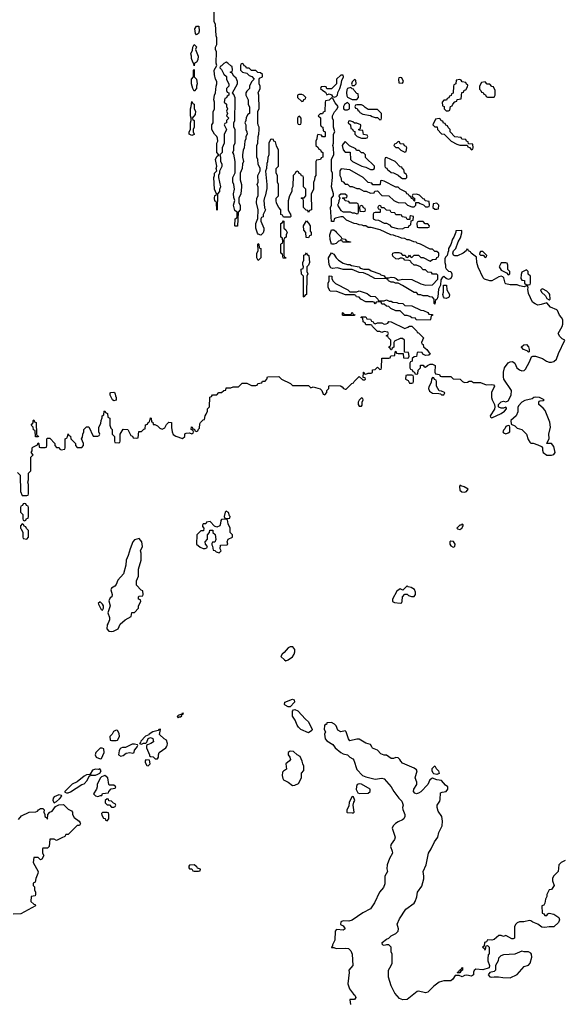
# Model space of a CAD drawing. Header units: inches. Extents: x 2769379 to 2883802, y 684208 to 828654.
# Tile 168 of 256: x 2782948 to 2787710, y 787751 to 796350. Entities that reach past the tile are written whole.
import ezdxf

# ---------------------------------------------------------------- set-up
doc = ezdxf.new("R2010")
doc.units = ezdxf.units.IN
doc.header["$MEASUREMENT"] = 0
doc.layers.add('C7788', color=7, linetype='Continuous')
doc.layers.add('C7789', color=7, linetype='Continuous')

msp = doc.modelspace()

# ---------------------------------------------------------------- linework, layer by layer
at = {"layer": 'C7788', "color": 2}
for points, elevation in [([(2783650, 789988), (2783612, 789950), (2783606, 789930), (2783614, 789910), (2783650, 789894), (2783662, 789898), (2783686, 789950), (2783682, 789982), (2783667.3, 789987.3)], 6), ([(2785310, 789962), (2785292, 789950), (2785292, 789930), (2785304.7, 789910), (2785311.1, 789888.9), (2785303.6, 789876.4), (2785272, 789850), (2785276, 789804), (2785250, 789788), (2785242, 789778), (2785238, 789750), (2785243.6, 789723.6), (2785251.6, 789711.6), (2785290, 789692), (2785330, 789662), (2785350, 789664.7), (2785380.4, 789679.6), (2785408, 789730), (2785408, 789770), (2785427.3, 789792.7), (2785428, 789830), (2785418, 789850), (2785414.6, 789874.6), (2785395.3, 789915.3), (2785368.9, 789928.9), (2785339, 789959)], 6), ([(2784050, 789886), (2784043.6, 789876.4), (2784043.6, 789863.6), (2784058, 789838), (2784070, 789834), (2784086, 789850), (2784082, 789882)], 6), ([(2786590, 789758), (2786564, 789764), (2786558, 789770), (2786548, 789790), (2786548, 789810), (2786570, 789834), (2786582, 789810), (2786602, 789790), (2786610, 789766)], 2), ([(2783558, 789758), (2783530, 789754), (2783510, 789744), (2783450, 789693.2), (2783405.5, 789674.5), (2783341, 789610), (2783342.8, 789602.8), (2783356.9, 789596.9), (2783370, 789597.3), (2783390, 789606.8), (2783489.2, 789670.8), (2783510, 789676), (2783535.5, 789704.5), (2783555.3, 789744.7), (2783566, 789750)], 6), ([(2783647.3, 789807.3), (2783636.9, 789803.1), (2783610, 789805.2), (2783584, 789796), (2783562, 789762), (2783572, 789752), (2783591.1, 789751.1), (2783610, 789751), (2783630, 789761), (2783648, 789770), (2783658, 789790)], 6), ([(2783690, 789748), (2783661, 789739), (2783652, 789730), (2783625.4, 789674.6), (2783624.7, 789650), (2783618, 789630), (2783592, 789590), (2783610, 789572), (2783630, 789564.7), (2783654, 789574), (2783666, 789574), (2783670, 789592), (2783722, 789598), (2783726, 789610), (2783747.3, 789632.7), (2783782, 789638), (2783786, 789650), (2783770, 789666), (2783730, 789666), (2783726, 789670), (2783718, 789730)], 6), ([(2785910, 789677.2), (2785892, 789670), (2785886.4, 789653.6), (2785886, 789626), (2785898, 789598), (2785912.7, 789592.7), (2785990, 789594), (2786006, 789610), (2786006, 789630), (2785930, 789675.1)], 6), ([(2783290, 789581.2), (2783250, 789564), (2783240.7, 789550), (2783236, 789530), (2783250, 789511.3), (2783270, 789521), (2783295.5, 789544.5), (2783315.3, 789570), (2783314, 789574)], 6), ([(2783710, 789546), (2783694, 789530), (2783694, 789510), (2783710, 789494), (2783732.7, 789492.7), (2783750, 789474), (2783770, 789474), (2783782, 789478), (2783786, 789490), (2783782, 789502), (2783767.3, 789507.3), (2783750, 789526), (2783727.3, 789527.3), (2783722, 789542)], 6), ([(2785850, 789566), (2785823.6, 789516.4), (2785819.6, 789480.4), (2785802, 789450), (2785802, 789430), (2785806.4, 789426.4), (2785850, 789422), (2785858, 789422), (2785866, 789430), (2785858, 789490), (2785864, 789516), (2785874, 789530), (2785862, 789562)], 6), ([(2783710, 789426), (2783670, 789426), (2783662, 789418), (2783663.6, 789403.6), (2783678, 789378), (2783692.7, 789372.7), (2783698, 789358), (2783710, 789354), (2783726, 789370), (2783726, 789410), (2783722, 789422)], 6), ([(2784470, 788968), (2784430, 788966), (2784423.6, 788956.4), (2784423.6, 788943.6), (2784430, 788934), (2784450, 788934), (2784458, 788918), (2784470, 788914), (2784510, 788914), (2784522, 788918), (2784526, 788930), (2784500.2, 788940.2), (2784492.9, 788952.9)], 6), ([(2787330, 788214), (2787270, 788188.7), (2787170, 788182), (2787146.4, 788173.6), (2787126, 788154), (2787124.7, 788130), (2787102, 788090), (2787102, 788050), (2787090, 788038), (2787050, 788028), (2787038, 788010), (2787050, 787992), (2787067.1, 787987.1), (2787090, 787992), (2787128.4, 787991.6), (2787164.5, 787984.5), (2787230, 787982.8), (2787289.3, 788010.7), (2787350, 788082), (2787390, 788092), (2787402, 788110), (2787418, 788162), (2787415.3, 788190), (2787410, 788198), (2787390, 788208.7), (2787350, 788208.7)], 2), ([(2786770, 788026), (2786766, 788030), (2786782, 788038), (2786786, 788050), (2786802, 788058), (2786806, 788070), (2786812, 788072), (2786814, 788050), (2786798, 788042), (2786790, 788026)], 2)]:
    msp.add_lwpolyline(points, close=True, dxfattribs=dict(at, elevation=elevation))
for points, elevation in [([(2783882.6, 790000), (2783870, 789994), (2783844.7, 789995.3), (2783831.1, 789988.9), (2783821, 789979), (2783815.3, 789964.7), (2783811.3, 789931.3), (2783830, 789918), (2783850, 789924.7), (2783876.5, 789943.5), (2783910, 789951.3), (2783935.3, 789944.7), (2783948.4, 789951.6), (2783949.3, 789970.7), (2783968, 789990), (2783973, 790000)], 6), ([(2784054, 790000), (2784054, 789990), (2784082, 789930), (2784082, 789922), (2784090, 789914), (2784112, 789912), (2784130, 789894), (2784150, 789894), (2784158, 789910), (2784158, 789930), (2784166, 789950), (2784222, 789990), (2784228, 790000)], 6), ([(2785695.3, 790000), (2785702, 789990), (2785750, 789949.2), (2785770, 789939), (2785810, 789928.7), (2785828.7, 789910), (2785855.5, 789895.5), (2785864.5, 789884.5), (2785890, 789800.9), (2785940.9, 789750), (2785970, 789737.6), (2786050, 789718.7), (2786110, 789727), (2786130, 789721.2), (2786189.4, 789650), (2786212.7, 789610), (2786258, 789550), (2786284.5, 789524.5), (2786294.5, 789490), (2786289.5, 789470), (2786292.1, 789452.1), (2786309, 789410), (2786309, 789390), (2786302, 789370), (2786290, 789361), (2786250, 789346), (2786229.4, 789330.6), (2786208.7, 789310), (2786199, 789290), (2786225.2, 789210), (2786219, 789190), (2786189.2, 789150), (2786185.2, 789130), (2786199.3, 789090), (2786201.2, 789070), (2786174.8, 789025.2), (2786155.1, 788970), (2786153.2, 788933.2), (2786158, 788910), (2786134, 788870), (2786136, 788804), (2786124, 788770), (2786089.6, 788730.4), (2786043.3, 788636.7), (2786010, 788584), (2785944, 788550), (2785850, 788486), (2785822, 788478), (2785770, 788481), (2785750, 788471.3), (2785748.7, 788448.7), (2785770, 788438), (2785788, 788410), (2785770, 788398), (2785716.4, 788403.6), (2785710, 788402), (2785702, 788390), (2785698, 788310), (2785678, 788270), (2785678, 788262), (2785668.4, 788251.6), (2785670, 788246), (2785690, 788246), (2785710, 788238), (2785790, 788242), (2785817.2, 788237.2), (2785838, 788218), (2785848.7, 788190), (2785855.3, 788090), (2785822, 788050), (2785824, 788030), (2785813.2, 787930), (2785826, 787886), (2785860.2, 787840.2), (2785874, 787830), (2785882, 787810), (2785870, 787792), (2785830, 787794), (2785828, 787790), (2785835.3, 787750)], 2), ([(2787710, 789006), (2787675.3, 788990), (2787654, 788970), (2787648, 788910), (2787606, 788870), (2787598, 788850), (2787598, 788830), (2787614, 788790), (2787590, 788754), (2787568, 788750), (2787548.9, 788711.1), (2787548.4, 788691.6), (2787538, 788670), (2787530, 788634), (2787522, 788618), (2787506, 788610), (2787507.3, 788547.3), (2787522, 788542), (2787530, 788526), (2787550, 788526), (2787558, 788542), (2787570, 788546), (2787610, 788539), (2787654, 788510), (2787659, 788490), (2787650, 788464.7), (2787610, 788426.8), (2787570, 788426.8), (2787530, 788420.7), (2787505.8, 788425.8), (2787470.5, 788450.5), (2787428.1, 788468.1), (2787410, 788481), (2787396.4, 788483.6), (2787349, 788471), (2787309.1, 788470.9), (2787290, 788462), (2787278, 788450), (2787268, 788430), (2787266, 788330), (2787256.4, 788323.6), (2787243.6, 788323.6), (2787190, 788352), (2787170, 788342), (2787150, 788352), (2787130, 788352), (2787090, 788318), (2787070, 788311.3), (2787030, 788314), (2787022, 788298), (2787006, 788290), (2787002, 788258), (2786988, 788250), (2787002, 788242), (2787007.3, 788227.3), (2787014, 788230), (2787018, 788262), (2787030, 788266), (2787046, 788250), (2787046, 788190), (2787038, 788182), (2787034, 788150), (2787034, 788130), (2787048, 788090), (2787046, 788070), (2786990, 788051.3), (2786930, 788058), (2786914.6, 788045.4), (2786908.9, 788031.1), (2786908, 788010), (2786890, 787998), (2786850, 788004.7), (2786830, 788002), (2786810, 787992), (2786783.6, 788003.6), (2786750, 788002), (2786728.7, 787970), (2786710, 787956), (2786650, 787956.3), (2786610, 787945.5), (2786561.2, 787910), (2786510, 787858), (2786490, 787851.3), (2786430, 787866), (2786418, 787862), (2786330, 787792), (2786291.6, 787791.6), (2786262, 787802), (2786222, 787850), (2786190, 787914), (2786167.5, 787987.5), (2786167.3, 788050), (2786190.9, 788089.1), (2786198, 788110), (2786198, 788190), (2786191.3, 788210), (2786191.3, 788250), (2786170, 788272), (2786150, 788272), (2786130, 788264.7), (2786114, 788270), (2786112, 788290), (2786150, 788319), (2786170, 788328.7), (2786190.7, 788349.3), (2786230.5, 788369.5), (2786250.4, 788389.6), (2786253, 788410), (2786243.8, 788450), (2786261.8, 788498.2), (2786318.3, 788581.7), (2786390, 788633.2), (2786400.5, 788650), (2786414, 788690), (2786418.8, 788730), (2786456.8, 788783.2), (2786474.4, 788845.6), (2786476.3, 788870), (2786470.5, 788910), (2786494.8, 788970), (2786514.8, 789070), (2786540.7, 789110), (2786568.5, 789171.5), (2786597.3, 789210), (2786607.5, 789252.5), (2786636.3, 789310), (2786638.8, 789350), (2786631, 789390), (2786599.1, 789439.1), (2786590.8, 789470), (2786591, 789490), (2786614.4, 789525.6), (2786619.1, 789540.9), (2786622, 789598), (2786635.3, 789604.7), (2786671, 789610), (2786686, 789630), (2786686, 789650), (2786665.5, 789665.5), (2786630, 789706), (2786590, 789711), (2786550, 789726), (2786527.2, 789712.8), (2786509, 789670), (2786450, 789606.8), (2786430, 789594), (2786410, 789590.7), (2786396.3, 789596.3), (2786384, 789610), (2786388, 789630), (2786413.4, 789670), (2786413, 789690), (2786400.7, 789730), (2786416, 789790), (2786410, 789798), (2786390, 789812), (2786290, 789856), (2786273.4, 789873.4), (2786266, 789890), (2786250, 789902.8), (2786230, 789907.3), (2786210, 789897.3), (2786190, 789898.8), (2786150, 789927.3), (2786130, 789928), (2786098.7, 789938.7), (2786070.5, 789970.5), (2786028.6, 789988.6), (2786022.1, 790000)], 2), ([(2782936.1, 789363.9), (2782964, 789396), (2783030, 789429.2), (2783087.5, 789432.5), (2783102, 789438), (2783111.3, 789450), (2783130, 789461.2), (2783150, 789462), (2783162, 789450), (2783158, 789430), (2783166, 789410), (2783166, 789390), (2783182, 789382), (2783190, 789368.7), (2783194, 789410), (2783211.6, 789428.4), (2783230, 789438), (2783261, 789479), (2783290, 789494), (2783330, 789495.3), (2783370, 789455.3), (2783400.4, 789440.4), (2783408, 789430), (2783408.4, 789408.4), (2783422, 789382), (2783466, 789350), (2783476.4, 789336.4), (2783478, 789330), (2783470, 789314), (2783450, 789314), (2783370, 789234), (2783350, 789234), (2783342, 789218), (2783316.4, 789203.6), (2783270, 789182), (2783250, 789194), (2783210, 789194), (2783206, 789130), (2783190, 789114), (2783150, 789114), (2783146, 789110), (2783146, 789070), (2783158, 789050), (2783142, 789018), (2783130, 789014), (2783110, 789034), (2783070, 789034), (2783066, 788990), (2783108, 788910), (2783107.3, 788892.7), (2783088, 788850), (2783082, 788818), (2783066, 788810), (2783066, 788790), (2783078, 788778), (2783078, 788750), (2783086, 788730), (2783086, 788710), (2783082, 788698), (2783047.3, 788692.7), (2783046, 788650), (2783070, 788626), (2783082, 788622), (2783086, 788610), (2782958.6, 788541.4), (2782890, 788538)], 6)]:
    msp.add_lwpolyline(points, dxfattribs=dict(at, elevation=elevation))
at = {"layer": 'C7789', "color": 2}
for points, elevation in [([(2782930, 792394), (2782951.6, 792371.6), (2782954, 792230), (2782970, 792194), (2783010, 792194), (2783022, 792198), (2783026, 792210), (2783026, 792290), (2783018, 792310), (2783026, 792330), (2783026, 792390), (2783046, 792410), (2783046, 792530), (2783066, 792550), (2783048, 792570), (2783056.4, 792583.6), (2783058, 792610), (2783063.1, 792616.9), (2783102, 792638), (2783110, 792654), (2783114, 792650), (2783118, 792618), (2783130, 792614), (2783170, 792614), (2783182, 792618), (2783186, 792630), (2783186, 792690), (2783190, 792694), (2783210, 792694), (2783254, 792650), (2783254, 792630), (2783270, 792614), (2783292.7, 792612.7), (2783298, 792598), (2783310, 792594), (2783342, 792598), (2783346, 792610), (2783346, 792690), (2783362, 792698), (2783370, 792734), (2783378, 792718), (2783392.7, 792712.7), (2783394, 792690), (2783434, 792650), (2783434, 792630), (2783450, 792614), (2783490, 792614), (2783506, 792630), (2783506, 792650), (2783488, 792690), (2783496.4, 792703.6), (2783498, 792730), (2783508, 792750), (2783508, 792770), (2783530, 792794), (2783552.7, 792792.7), (2783590, 792714), (2783630, 792714), (2783642, 792718), (2783646, 792730), (2783638, 792750), (2783638, 792790), (2783656.4, 792823.6), (2783658, 792850), (2783667.3, 792872.7), (2783668.4, 792891.6), (2783682, 792898), (2783686, 792930), (2783690, 792934), (2783698, 792918), (2783714, 792910), (2783718, 792878), (2783734, 792870), (2783734, 792810), (2783742, 792782), (2783754, 792770), (2783754, 792730), (2783774, 792710), (2783774, 792670), (2783778, 792658), (2783810, 792654), (2783822, 792658), (2783826, 792670), (2783826, 792730), (2783850, 792774), (2783891.1, 792771.1), (2783918, 792718), (2783932.7, 792712.7), (2783938, 792698), (2783970, 792694), (2783982, 792698), (2783987.3, 792752.7), (2784010, 792754), (2784030, 792774), (2784042, 792778), (2784047.3, 792812.7), (2784062, 792818), (2784068, 792832), (2784082, 792838), (2784090, 792874), (2784094, 792870), (2784098, 792838), (2784110, 792834), (2784114, 792814), (2784126, 792814), (2784150, 792802), (2784170, 792782), (2784190, 792774), (2784214.6, 792785.4), (2784230, 792814), (2784250, 792834), (2784272.7, 792832.7), (2784272, 792788), (2784278, 792750), (2784286.8, 792726.8), (2784310, 792711.3), (2784370, 792692), (2784388, 792710), (2784388, 792732), (2784400.4, 792739.6), (2784430, 792742), (2784450, 792734), (2784462, 792738), (2784466, 792750), (2784462, 792762), (2784446, 792770), (2784447.3, 792792.7), (2784454, 792790), (2784458, 792778), (2784472.7, 792772.7), (2784478, 792758), (2784490, 792754), (2784502, 792758), (2784507.3, 792772.7), (2784518, 792782), (2784520.4, 792819.6), (2784527.3, 792832.7), (2784550, 792854), (2784562, 792858), (2784566, 792890), (2784576.4, 792903.6), (2784586, 792930), (2784586, 792950), (2784606, 792970), (2784607.3, 793052.7), (2784622, 793058), (2784630, 793074), (2784670, 793074), (2784687.3, 793092.7), (2784710, 793094), (2784728.4, 793111.6), (2784746, 793114), (2784750, 793134), (2784790, 793134), (2784810, 793142), (2784856.4, 793143.6), (2784890, 793174), (2784930, 793174), (2784970, 793154), (2785010, 793154), (2785022, 793158), (2785027.3, 793172.7), (2785062, 793178), (2785068.4, 793191.6), (2785090, 793194), (2785106, 793210), (2785110, 793232), (2785210, 793234), (2785234, 793210), (2785311.6, 793171.6), (2785330, 793154), (2785470, 793154), (2785490, 793134), (2785510, 793142), (2785570, 793124.7), (2785584.7, 793110), (2785598, 793078), (2785610, 793074), (2785627.3, 793092.7), (2785628.4, 793111.6), (2785646, 793130), (2785646, 793150), (2785650, 793154), (2785747.3, 793152.7), (2785763.6, 793143.6), (2785774, 793130), (2785790, 793122), (2785796.4, 793123.6), (2785847.3, 793172.7), (2785862, 793178), (2785866, 793190), (2785910, 793234), (2785943.6, 793203.6), (2785956.4, 793203.6), (2785966, 793210), (2785962, 793222), (2785946, 793226), (2785947.3, 793272.7), (2785952.7, 793272.7), (2785958, 793258), (2785970, 793254), (2785990, 793262), (2786016.4, 793263.6), (2786026, 793270), (2786027.3, 793292.7), (2786050, 793294), (2786070, 793314), (2786090, 793294), (2786102, 793298), (2786106, 793310), (2786107.3, 793392.7), (2786170, 793394), (2786182, 793398), (2786187.3, 793412.7), (2786222, 793418), (2786226, 793450), (2786230, 793454), (2786238, 793438), (2786250, 793434), (2786294, 793434), (2786298, 793398), (2786330, 793394), (2786342, 793398), (2786346, 793410), (2786342, 793442), (2786306, 793446), (2786306, 793550), (2786290, 793566), (2786270, 793566), (2786218, 793542), (2786214, 793530), (2786214, 793490), (2786198, 793482), (2786192.7, 793467.3), (2786187.3, 793467.3), (2786182, 793482), (2786168, 793490), (2786182, 793498), (2786186, 793510), (2786186, 793550), (2786166, 793570), (2786162, 793582), (2786146, 793590), (2786162, 793598), (2786166, 793610), (2786162, 793622), (2786130, 793626), (2786110, 793618), (2786090, 793626), (2786070, 793626), (2786026, 793670), (2786022, 793682), (2786010, 793686), (2785970, 793686), (2785962, 793702), (2785946, 793710), (2785942, 793742), (2785926, 793750), (2785930, 793754), (2785970, 793754), (2785978, 793738), (2786010, 793734), (2786018, 793718), (2786034, 793710), (2786038, 793698), (2786050, 793694), (2786070, 793702), (2786110, 793702), (2786130, 793692), (2786147.3, 793692.7), (2786162, 793698), (2786170, 793714), (2786191.6, 793711.6), (2786310, 793654), (2786336.4, 793663.6), (2786350, 793674), (2786370, 793674), (2786414, 793630), (2786418, 793618), (2786430, 793614), (2786470, 793574), (2786472, 793570), (2786454, 793530), (2786458, 793518), (2786470, 793514), (2786472, 793492), (2786502, 793470), (2786531.1, 793428.9), (2786519.6, 793420.4), (2786490, 793418), (2786467.3, 793427.3), (2786462, 793442), (2786430, 793446), (2786418, 793442), (2786412.7, 793407.3), (2786390, 793406), (2786374, 793390), (2786372.7, 793367.3), (2786358, 793362), (2786354, 793350), (2786354, 793310), (2786358, 793298), (2786372.7, 793292.7), (2786378, 793278), (2786392.7, 793272.7), (2786398, 793258), (2786410, 793254), (2786422, 793258), (2786426, 793290), (2786446, 793310), (2786447.3, 793332.7), (2786470, 793334), (2786478, 793318), (2786490, 793314), (2786506, 793330), (2786530, 793342), (2786550, 793342), (2786574, 793330), (2786572.7, 793272.7), (2786578, 793258), (2786611.6, 793251.6), (2786618, 793238), (2786630, 793234), (2786710, 793234), (2786730, 793214), (2786791.6, 793211.6), (2786814, 793190), (2786830, 793182), (2786856.4, 793183.6), (2786870, 793192), (2786892, 793192), (2786910, 793182), (2786970, 793182), (2787019.6, 793159.6), (2787070, 793164.7), (2787082, 793162), (2787091.3, 793150), (2787067.3, 793092.7), (2787066.8, 793050), (2787070.8, 793030), (2787092, 792990), (2787094, 792970), (2787091.6, 792948.4), (2787054, 792890), (2787058, 792878), (2787070, 792874), (2787150, 792912), (2787178, 792930), (2787198, 792950), (2787198, 792958), (2787190, 792966), (2787170, 792958), (2787150, 792958), (2787130, 792966), (2787126, 792970), (2787128, 792990), (2787150, 793011), (2787170, 793018), (2787190, 793012), (2787210, 793022), (2787237.2, 793070), (2787241.2, 793110), (2787173.2, 793210), (2787169.2, 793230), (2787169.3, 793270.7), (2787179, 793310), (2787210, 793352), (2787230, 793362), (2787250, 793364.7), (2787270, 793351.3), (2787288, 793308), (2787310, 793290.7), (2787330, 793282.8), (2787350, 793286), (2787361.5, 793298.5), (2787397.5, 793362.5), (2787415.3, 793404.7), (2787428, 793412), (2787450, 793411.3), (2787510, 793391.3), (2787546.4, 793366.4), (2787570, 793358), (2787590, 793358), (2787610, 793364.7), (2787633.6, 793386.4), (2787650, 793434), (2787706, 793550), (2787683.1, 793563.1), (2787663.1, 793583.1), (2787648, 793610), (2787684, 793670), (2787688.7, 793690), (2787688.4, 793728.4), (2787678, 793750), (2787658, 793770), (2787642, 793810), (2787636.5, 793816.5), (2787580.2, 793840.2), (2787550, 793878), (2787498.4, 793861.6), (2787470, 793858), (2787447, 793867), (2787423.7, 793883.7), (2787390, 793958), (2787383.1, 793996.9), (2787387.3, 794007.3), (2787382, 794022), (2787370, 794026), (2787350, 794018), (2787310, 794024), (2787290, 794035.3), (2787230, 794035.1), (2787190, 794044), (2787184, 794050), (2787174, 794094), (2787164, 794104), (2787150, 794109), (2787130, 794105.2), (2787070, 794069.2), (2787050, 794069), (2787004.7, 794084.7), (2786994, 794094), (2786949.2, 794189.2), (2786939.3, 794230), (2786935.3, 794275.3), (2786889.2, 794310), (2786882, 794322), (2786866, 794330), (2786862, 794342), (2786850, 794346), (2786844.7, 794330), (2786818, 794310), (2786770, 794286.6), (2786746, 794286), (2786734, 794294), (2786728, 794310), (2786734, 794330), (2786754, 794350), (2786775.3, 794410), (2786796.5, 794443.5), (2786808.4, 794488.4), (2786807.3, 794507.3), (2786754, 794506), (2786754, 794494), (2786738, 794450), (2786726, 794434), (2786710, 794386), (2786692, 794350), (2786692, 794330), (2786683.6, 794316.4), (2786678, 794290), (2786664.7, 794275.3), (2786659.6, 794260.4), (2786658, 794230), (2786664.7, 794210), (2786665.4, 794185.4), (2786670, 794174), (2786690, 794154), (2786711.3, 794151.3), (2786721, 794130), (2786718.8, 794110), (2786710, 794089), (2786690, 794082), (2786668.9, 794088.9), (2786650, 794108), (2786639.6, 794100.4), (2786623.6, 794076.4), (2786622, 794030), (2786604.7, 793995.3), (2786598, 793930), (2786590, 793906), (2786578, 793902), (2786570, 793866), (2786566, 793870), (2786566, 793910), (2786550, 793926), (2786528.4, 793928.4), (2786510, 793938), (2786470, 793938), (2786450, 793946), (2786430, 793946), (2786410, 793966), (2786390, 793966), (2786290, 794028), (2786250, 794048), (2786228.9, 794048.9), (2786210, 794058), (2786190, 794058), (2786166, 794070), (2786162, 794082), (2786150, 794086), (2786048.9, 794088.9), (2785990, 794122), (2785950, 794138), (2785910, 794142), (2785850, 794168), (2785770, 794168), (2785723.1, 794183.1), (2785678, 794178), (2785663.1, 794183.1), (2785649.1, 794209.1), (2785644, 794270), (2785670, 794314), (2785690, 794302), (2785711, 794270), (2785730, 794251), (2785770, 794224.7), (2785810, 794211.3), (2785830, 794211.3), (2785843.6, 794203.6), (2785910.8, 794190.8), (2785921, 794181), (2785951.6, 794171.6), (2785994, 794170), (2786016.9, 794156.9), (2786090, 794131.3), (2786101, 794121), (2786130, 794112), (2786138, 794098), (2786150, 794094), (2786170, 794094), (2786190, 794102), (2786216.9, 794096.9), (2786234, 794090), (2786250, 794074), (2786290, 794084.7), (2786370, 794082), (2786450, 794042), (2786490, 794032), (2786550, 794034), (2786596.4, 794083.6), (2786598, 794118), (2786590, 794126), (2786550, 794126), (2786542, 794142), (2786510, 794146), (2786490, 794166), (2786470, 794166), (2786446, 794190), (2786410, 794206), (2786390, 794206), (2786366, 794230), (2786362, 794242), (2786347.3, 794247.3), (2786308.9, 794248.9), (2786302, 794262), (2786287.3, 794267.3), (2786270, 794268), (2786250, 794258), (2786230, 794262), (2786204.7, 794284.7), (2786202, 794298), (2786206, 794310), (2786223.1, 794316.9), (2786256.9, 794316.9), (2786274, 794310), (2786290, 794294), (2786312.7, 794292.7), (2786318, 794278), (2786330, 794274), (2786342, 794278), (2786350, 794294), (2786358, 794278), (2786370, 794274), (2786390, 794294), (2786430, 794294), (2786450, 794274), (2786470, 794274), (2786530, 794242), (2786550, 794254), (2786582, 794258), (2786587.3, 794272.7), (2786602, 794278), (2786606, 794290), (2786606, 794310), (2786590, 794326), (2786570, 794326), (2786550, 794346), (2786530, 794346), (2786446, 794390), (2786418, 794398), (2786407.3, 794407.3), (2786388.4, 794408.4), (2786347.3, 794427.3), (2786328.4, 794428.4), (2786310, 794438), (2786280.4, 794440.4), (2786254.6, 794454.6), (2786230, 794458), (2786210, 794468), (2786186, 794470), (2786094.6, 794514.6), (2786014.6, 794534.6), (2785990, 794535.3), (2785970, 794548), (2785950, 794548), (2785936.4, 794556.4), (2785910, 794558), (2785890, 794568), (2785868.4, 794568.4), (2785800.2, 794600.2), (2785770, 794628), (2785750, 794628.7), (2785704.7, 794615.3), (2785694, 794610), (2785690, 794586), (2785670, 794586), (2785662, 794710), (2785668, 794730), (2785668, 794790), (2785687.3, 794812.7), (2785688, 794830), (2785668, 794890), (2785679, 794970), (2785678, 795010), (2785668, 795030), (2785668, 795130), (2785688.4, 795171.6), (2785688, 795230), (2785682, 795250), (2785688, 795270), (2785686, 795350), (2785698, 795370), (2785688, 795410), (2785686, 795470), (2785678, 795490), (2785678, 795510), (2785694.6, 795545.4), (2785718, 795570), (2785728, 795590), (2785702.7, 795622.7), (2785682, 795662), (2785670, 795666), (2785650, 795648), (2785618, 795642), (2785614, 795630), (2785611.6, 795548.4), (2785598, 795542), (2785590, 795526), (2785570, 795526), (2785554, 795510), (2785572, 795492), (2785574, 795430), (2785578, 795418), (2785594, 795410), (2785598, 795378), (2785614, 795370), (2785614, 795330), (2785610, 795326), (2785590, 795326), (2785582, 795342), (2785550, 795346), (2785543.6, 795336.4), (2785542, 795310), (2785534, 795290), (2785534, 795250), (2785552.7, 795232.7), (2785558, 795218), (2785572.7, 795212.7), (2785578, 795198), (2785594, 795190), (2785594, 795150), (2785578, 795142), (2785572.7, 795127.3), (2785538, 795122), (2785534, 795110), (2785534, 794990), (2785523.6, 794976.4), (2785522, 794950), (2785512.7, 794927.3), (2785511.6, 794868.4), (2785492.7, 794827.3), (2785494, 794690), (2785478, 794682), (2785470, 794666), (2785462, 794682), (2785447.3, 794687.3), (2785426, 794710), (2785426, 794770), (2785422, 794782), (2785406, 794790), (2785410, 794794), (2785430, 794794), (2785446, 794810), (2785446, 794870), (2785426, 794890), (2785426, 794970), (2785422, 794982), (2785407.3, 794987.3), (2785402, 795002), (2785387.3, 795007.3), (2785382, 795022), (2785370, 795026), (2785358, 795022), (2785352.7, 795007.3), (2785334, 794990), (2785332.7, 794892.7), (2785323.6, 794876.4), (2785322, 794850), (2785302, 794810), (2785291.6, 794768.4), (2785292, 794690), (2785302, 794662), (2785312, 794650), (2785314, 794630), (2785310, 794626), (2785250, 794626), (2785242, 794642), (2785228.4, 794648.4), (2785226, 794690), (2785208.4, 794708.4), (2785188.4, 794748.4), (2785186, 794770), (2785186, 794790), (2785206, 794810), (2785207.3, 794832.7), (2785208, 794910), (2785198, 794930), (2785198, 794990), (2785186, 795010), (2785186, 795050), (2785206, 795070), (2785206, 795210), (2785188.4, 795248.4), (2785182, 795282), (2785167.3, 795287.3), (2785162, 795302), (2785150, 795306), (2785138, 795302), (2785122, 795270), (2785122, 795170), (2785112.7, 795147.3), (2785112, 795108), (2785105.4, 795094.6), (2785102, 795050), (2785092.7, 795027.3), (2785106, 794910), (2785105.4, 794874.6), (2785091.6, 794808.4), (2785083.6, 794796.4), (2785078, 794770), (2785085.4, 794705.4), (2785092, 794690), (2785072.7, 794647.3), (2785071.6, 794628.4), (2785058, 794622), (2785054, 794610), (2785054, 794590), (2785078, 794530), (2785078, 794510), (2785071.6, 794488.4), (2785052.7, 794467.3), (2785030, 794478), (2785024, 794484), (2785008, 794530), (2785008, 794570), (2785027.3, 794612.7), (2785028, 794690), (2785015.3, 794750), (2785018, 794790), (2785028.4, 794811.6), (2785028.4, 794888.4), (2785022, 794910), (2785028, 794930), (2785026, 794990), (2785046, 795030), (2785046, 795050), (2785028.4, 795088.4), (2785027.3, 795127.3), (2785018, 795150), (2785018, 795250), (2785026, 795270), (2785028, 795330), (2785035.3, 795350), (2785038, 795390), (2785038, 795410), (2785028.4, 795428.4), (2785026, 795450), (2785026, 795550), (2785038, 795570), (2785035.3, 795690), (2785028, 795710), (2785048, 795750), (2785048, 795770), (2785038, 795790), (2785038, 795830), (2785042, 795838), (2785066, 795850), (2785066, 795870), (2785050, 795886), (2785027.3, 795887.3), (2785010, 795906), (2784970, 795906), (2784950, 795926), (2784927.3, 795927.3), (2784922, 795942), (2784907.3, 795947.3), (2784902, 795962), (2784890, 795966), (2784878, 795962), (2784874, 795950), (2784874, 795910), (2784894, 795890), (2784930, 795882), (2784950, 795862), (2784972.7, 795852.7), (2784994, 795830), (2784970, 795806), (2784954, 795770), (2784954, 795750), (2784930, 795726), (2784922, 795710), (2784922, 795690), (2784942, 795650), (2784942, 795610), (2784952.7, 795587.3), (2784954, 795530), (2784938, 795522), (2784923.6, 795496.4), (2784922, 795470), (2784914, 795450), (2784922, 795430), (2784922, 795390), (2784931.6, 795371.6), (2784932, 795350), (2784922, 795330), (2784922, 795310), (2784912.7, 795287.3), (2784906, 795230), (2784898, 795210), (2784892, 795170), (2784892, 795150), (2784902, 795110), (2784892, 795090), (2784891.1, 795048.9), (2784872, 795010), (2784872, 794950), (2784884.7, 794910), (2784884.7, 794890), (2784878, 794830), (2784862, 794790), (2784862, 794750), (2784871.3, 794730), (2784871.3, 794690), (2784854, 794670), (2784850, 794546), (2784830, 794546), (2784826, 794550), (2784828, 794610), (2784842, 794618), (2784846, 794630), (2784846, 794670), (2784824.7, 794684.7), (2784815.3, 794730), (2784826, 794770), (2784816.4, 794796.4), (2784815.3, 794830), (2784822, 794870), (2784818, 794910), (2784808, 794930), (2784808, 794970), (2784827.3, 795012.7), (2784828, 795110), (2784816.4, 795176.4), (2784808, 795190), (2784818, 795210), (2784818, 795250), (2784828, 795270), (2784828, 795390), (2784818, 795410), (2784818, 795450), (2784826, 795470), (2784828, 795650), (2784827.3, 795667.3), (2784816.4, 795696.4), (2784806, 795710), (2784848, 795790), (2784848, 795810), (2784838, 795838), (2784816.4, 795856.4), (2784802, 795882), (2784786, 795890), (2784802, 795898), (2784806, 795910), (2784802, 795942), (2784790, 795946), (2784766, 795970), (2784750, 795978), (2784730, 795968), (2784710, 795946), (2784698, 795942), (2784694, 795930), (2784710, 795914), (2784730, 795874), (2784752.7, 795852.7), (2784752, 795830), (2784772.7, 795787.3), (2784774, 795770), (2784754, 795750), (2784754, 795730), (2784758, 795718), (2784774, 795710), (2784774, 795690), (2784758, 795682), (2784752.7, 795667.3), (2784738, 795662), (2784734, 795630), (2784751.6, 795611.6), (2784752.7, 795592.7), (2784762, 795570), (2784754, 795550), (2784762, 795530), (2784754, 795510), (2784774, 795490), (2784754, 795470), (2784751.6, 795448.4), (2784738, 795442), (2784734, 795430), (2784752, 795390), (2784732.7, 795347.3), (2784732, 795270), (2784714, 795230), (2784714, 795190), (2784694, 795170), (2784702, 795150), (2784702, 795110), (2784711.1, 795091.1), (2784711.3, 795068.7), (2784692.7, 795027.3), (2784692, 795010), (2784682, 794990), (2784682, 794970), (2784702, 794890), (2784692.7, 794867.3), (2784691.6, 794848.4), (2784674, 794830), (2784671.1, 794688.9), (2784670, 794686), (2784667.3, 794687.3), (2784666, 794750), (2784662, 794762), (2784650, 794766), (2784648.7, 794790), (2784650, 794814), (2784662, 794818), (2784666, 794830), (2784649.1, 794869.1), (2784642, 794970), (2784648.7, 794990), (2784649, 795010), (2784668, 795030), (2784664, 795050), (2784669.2, 795070), (2784658, 795130), (2784670, 795154), (2784686, 795170), (2784668.7, 795190), (2784669.2, 795270), (2784678, 795290), (2784674.6, 795314.6), (2784668.7, 795330), (2784648, 795350), (2784626, 795390), (2784626, 795430), (2784638, 795450), (2784636.4, 795543.6), (2784648, 795570), (2784648, 795630), (2784642, 795650), (2784648.4, 795691.6), (2784658, 795710), (2784662, 795770), (2784668, 795790), (2784668, 795810), (2784658, 795830), (2784648, 795870), (2784646, 795910), (2784668, 795950), (2784662, 795970), (2784666, 796070), (2784658, 796090), (2784658, 796110), (2784667.3, 796132.7), (2784668, 796190), (2784662, 796210), (2784658, 796310), (2784646, 796330), (2784646, 796470)], 6), ([(2786022.1, 790000), (2786010, 790021), (2785970, 790030.7), (2785910, 790066), (2785890, 790066), (2785830, 790052), (2785818, 790070), (2785798, 790130), (2785790, 790138), (2785750, 790130.8), (2785725.5, 790145.5), (2785710, 790182), (2785696.8, 790196.8), (2785670, 790211), (2785628, 790210), (2785626, 790194), (2785614, 790194), (2785607.3, 790187.3), (2785606, 790150), (2785618, 790130), (2785608.7, 790111.3), (2785613.2, 790070), (2785630, 790053.2), (2785681.2, 790021.2), (2785695.3, 790000)], 2), ([(2784228, 790000), (2784234, 790010), (2784239, 790030), (2784230, 790058), (2784208.9, 790068.9), (2784168.4, 790108.4), (2784178, 790150), (2784173.2, 790153.2), (2784162, 790150), (2784156.9, 790143.1), (2784108.8, 790131.2), (2784078, 790110), (2784076, 790104), (2784046.2, 790093.8), (2784006, 790050), (2784003.6, 790036.4), (2783994, 790030), (2784010, 790022), (2784028.4, 790031.6), (2784050, 790032), (2784059, 790041), (2784068.9, 790071.1), (2784090, 790082), (2784111.3, 790071.3), (2784116.9, 790043.1), (2784092, 790028), (2784062, 790018), (2784054, 790010), (2784054, 790000)], 6), ([(2783973, 790000), (2783978, 790010), (2783976.4, 790016.4), (2783950, 790024), (2783930, 790022.7), (2783882.6, 790000)], 6)]:
    msp.add_lwpolyline(points, dxfattribs=dict(at, elevation=elevation))
for points, elevation in [([(2784490, 796218), (2784482, 796230), (2784478, 796270), (2784490, 796294), (2784511.6, 796291.6), (2784514, 796250), (2784510, 796228)], 6), ([(2784470, 795946), (2784467.3, 795967.3), (2784458, 795978), (2784448.7, 796010), (2784448.7, 796030), (2784442, 796050), (2784456.4, 796083.6), (2784458, 796110), (2784470, 796134), (2784491.1, 796111.1), (2784482, 796090), (2784506, 796030), (2784502, 795998), (2784490, 795978), (2784474, 795970)], 6), ([(2784470, 795726), (2784458, 795750), (2784448.9, 795788.9), (2784448, 795830), (2784466, 795850), (2784466, 795910), (2784470, 795914), (2784471.3, 795850), (2784491, 795830), (2784498, 795790), (2784491.3, 795770), (2784491.3, 795750)], 6), ([(2785770, 795866), (2785750, 795866), (2785714, 795830), (2785714, 795790), (2785670, 795746), (2785630, 795746), (2785622, 795762), (2785610, 795766), (2785578, 795762), (2785574, 795750), (2785594, 795730), (2785618, 795718), (2785630, 795694), (2785650, 795702), (2785670, 795694), (2785678, 795678), (2785694, 795674), (2785710, 795678), (2785722, 795690), (2785725.2, 795714.8), (2785742, 795750), (2785754.6, 795785.4), (2785760.4, 795819.6), (2785775.3, 795850)], 6), ([(2785870, 795826), (2785850, 795806), (2785845.4, 795785.4), (2785850, 795774), (2785870, 795774), (2785886, 795790), (2785882, 795822)], 6), ([(2786270, 795846), (2786258, 795842), (2786254, 795830), (2786258, 795798), (2786290, 795794), (2786298, 795810), (2786282, 795842)], 6), ([(2786790, 795826), (2786758, 795822), (2786754, 795790), (2786738, 795782), (2786734, 795770), (2786732.7, 795707.3), (2786718, 795702), (2786712.7, 795687.3), (2786698, 795682), (2786692.7, 795667.3), (2786678, 795662), (2786672.7, 795647.3), (2786650, 795646), (2786634, 795630), (2786638, 795598), (2786652.7, 795592.7), (2786654, 795570), (2786670, 795554), (2786690, 795554), (2786702, 795558), (2786707.3, 795592.7), (2786722, 795598), (2786727.3, 795612.7), (2786747.3, 795632.7), (2786762, 795638), (2786767.3, 795652.7), (2786802, 795658), (2786807.3, 795712.7), (2786822, 795718), (2786827.3, 795732.7), (2786842, 795738), (2786856.4, 795763.6), (2786858, 795778), (2786847.3, 795787.3), (2786842, 795802), (2786810, 795806), (2786802, 795822)], 6), ([(2787010, 795806), (2786978, 795802), (2786962, 795770), (2786962, 795742), (2786974, 795730), (2786978, 795718), (2786992.7, 795712.7), (2786998, 795698), (2787012.7, 795692.7), (2787018, 795678), (2787030, 795674), (2787090, 795674), (2787098, 795690), (2787098, 795730), (2787082, 795762), (2787070, 795766), (2787050, 795786), (2787027.3, 795787.3)], 6), ([(2785410, 795695.3), (2785384.7, 795695.3), (2785374, 795690), (2785374, 795670), (2785410, 795634), (2785422, 795638), (2785427.3, 795652.7), (2785442, 795658), (2785446, 795670), (2785426, 795690)], 6), ([(2785838, 795758), (2785810, 795748), (2785803.5, 795736.5), (2785800.7, 795710), (2785803.5, 795683.5), (2785810, 795672), (2785850, 795654), (2785890, 795654), (2785906, 795670), (2785902, 795702), (2785890, 795706), (2785866, 795730), (2785862, 795742), (2785850, 795746)], 6), ([(2784450, 795338), (2784426, 795350), (2784428.4, 795371.6), (2784438, 795390), (2784438, 795450), (2784446, 795470), (2784446, 795490), (2784438, 795510), (2784438, 795570), (2784446, 795590), (2784450, 795634), (2784458, 795618), (2784471.1, 795611.1), (2784471.6, 795571.6), (2784482, 795550), (2784479.6, 795520.4), (2784454, 795490), (2784458, 795478), (2784472, 795470), (2784471.6, 795411.6), (2784462, 795390), (2784462, 795370), (2784472, 795350), (2784470, 795346)], 6), ([(2785810, 795626), (2785782, 795610), (2785774, 795590), (2785774, 795570), (2785790, 795562), (2785810, 795562), (2785826, 795570), (2785826, 795610)], 6), ([(2785930, 795606), (2785890, 795606), (2785878, 795602), (2785874, 795590), (2785878, 795578), (2785892.7, 795572.7), (2785898, 795558), (2785912, 795552), (2785918, 795538), (2785943.6, 795523.6), (2786010, 795514), (2786023.6, 795503.6), (2786050, 795494), (2786070, 795494), (2786090, 795474), (2786102, 795478), (2786106, 795490), (2786106, 795530), (2786070, 795566), (2785990, 795566), (2785963.1, 795583.1), (2785950, 795598)], 6), ([(2785390, 795506), (2785378, 795502), (2785374, 795490), (2785374, 795450), (2785378, 795438), (2785390, 795434), (2785402, 795438), (2785406, 795450), (2785406, 795490)], 6), ([(2785830, 795466), (2785818, 795462), (2785814, 795450), (2785834, 795430), (2785838, 795398), (2785852.7, 795392.7), (2785858, 795378), (2785872.7, 795372.7), (2785874, 795350), (2785894, 795330), (2785930, 795314), (2785970, 795314), (2785982, 795318), (2785986, 795330), (2785982, 795342), (2785947.3, 795347.3), (2785942, 795382), (2785910, 795386), (2785906, 795390), (2785922, 795398), (2785926, 795430), (2785890, 795446), (2785870, 795446), (2785856.4, 795456.4)], 6), ([(2786610, 795486), (2786578, 795482), (2786554, 795430), (2786570, 795414), (2786592.7, 795412.7), (2786594, 795390), (2786630, 795354), (2786654, 795350), (2786714, 795290), (2786763.6, 795263.6), (2786790, 795254), (2786854, 795254), (2786858, 795238), (2786872.7, 795232.7), (2786890, 795214), (2786902, 795218), (2786906, 795230), (2786902, 795262), (2786866, 795266), (2786862, 795282), (2786847.3, 795287.3), (2786842, 795302), (2786807.3, 795307.3), (2786802, 795322), (2786747.3, 795327.3), (2786706, 795370), (2786706, 795390), (2786687.3, 795407.3), (2786682, 795422), (2786668, 795428), (2786662, 795442), (2786647.3, 795447.3), (2786642, 795462), (2786627.3, 795467.3), (2786622, 795482)], 6), ([(2785790, 795286), (2785770, 795266), (2785762, 795250), (2785770, 795214), (2785790, 795194), (2785832.7, 795192.7), (2785834, 795130), (2785854, 795110), (2785934, 795070), (2785970, 795062), (2786010, 795042), (2786030, 795042), (2786046, 795050), (2786046, 795070), (2785967.3, 795147.3), (2785966, 795170), (2785950, 795186), (2785930, 795186), (2785910, 795206), (2785887.3, 795207.3), (2785882, 795222), (2785827.3, 795247.3)], 6), ([(2786250, 795286), (2786232.7, 795267.3), (2786218, 795262), (2786214, 795250), (2786230, 795234), (2786252.7, 795232.7), (2786274, 795210), (2786310, 795194), (2786322, 795198), (2786326, 795230), (2786322, 795242), (2786307.3, 795247.3), (2786302, 795262), (2786270, 795266), (2786262, 795282)], 6), ([(2786150, 795146), (2786138, 795142), (2786134, 795130), (2786134, 795070), (2786138, 795058), (2786152.7, 795052.7), (2786158, 795038), (2786170, 795034), (2786190, 795014), (2786211.6, 795011.6), (2786251.6, 794991.6), (2786274, 794970), (2786290, 794962), (2786310, 794962), (2786318, 794962), (2786326, 794970), (2786326, 794990), (2786322, 795002), (2786306, 795010), (2786302, 795042), (2786290, 795046), (2786282, 795062), (2786270, 795066), (2786226, 795110)], 6), ([(2785752.7, 795047.3), (2785742, 795030), (2785742, 794990), (2785751.6, 794971.6), (2785758, 794938), (2785770, 794934), (2785790, 794914), (2785810, 794914), (2785830, 794894), (2785850, 794894), (2785890, 794874), (2785910, 794874), (2785952.7, 794852.7), (2785971.6, 794851.6), (2786010, 794834), (2786042, 794838), (2786047.3, 794852.7), (2786070, 794854), (2786110, 794814), (2786170, 794812), (2786214, 794770), (2786230, 794762), (2786250, 794754), (2786311.6, 794751.6), (2786334, 794730), (2786370, 794714), (2786390, 794714), (2786406, 794730), (2786406, 794754), (2786430, 794754), (2786443.6, 794743.6), (2786472.7, 794732.7), (2786490, 794714), (2786510, 794714), (2786522, 794718), (2786526, 794730), (2786522, 794762), (2786487.3, 794767.3), (2786482, 794782), (2786470, 794786), (2786436.4, 794816.4), (2786410, 794826), (2786378, 794822), (2786374, 794810), (2786378, 794798), (2786394, 794790), (2786394, 794766), (2786390, 794766), (2786382, 794782), (2786367.3, 794787.3), (2786362, 794802), (2786346, 794810), (2786342, 794822), (2786326, 794830), (2786322, 794842), (2786268.4, 794868.4), (2786250, 794886), (2786230, 794888), (2786130, 794938), (2786110, 794946), (2786098, 794942), (2786094, 794910), (2786090, 794906), (2786030, 794906), (2786022, 794922), (2785988.4, 794928.4), (2785946, 794970), (2785830, 795038)], 6), ([(2785790, 794826), (2785750, 794826), (2785734, 794810), (2785742, 794790), (2785732.7, 794767.3), (2785731.6, 794748.4), (2785722, 794730), (2785750, 794682), (2785770, 794672), (2785832, 794672), (2785850, 794662), (2785870, 794662), (2785890, 794654), (2785902, 794658), (2785906, 794670), (2785906, 794730), (2785902, 794742), (2785890, 794746), (2785830, 794746), (2785822, 794762), (2785787.3, 794767.3), (2785782, 794782), (2785766, 794790), (2785770, 794794), (2785802, 794798), (2785806, 794810)], 6), ([(2786590, 794746), (2786558, 794742), (2786554, 794710), (2786570, 794694), (2786590, 794694), (2786602, 794698), (2786606, 794730)], 6), ([(2785930, 794726), (2785918, 794722), (2785914, 794710), (2785918, 794678), (2785950, 794674), (2785962, 794678), (2785966, 794690), (2785962, 794702), (2785947.3, 794707.3), (2785942, 794722)], 6), ([(2786090, 794726), (2786078, 794722), (2786074, 794710), (2786078, 794698), (2786094, 794694), (2786094, 794670), (2786090, 794666), (2786050, 794666), (2786038, 794662), (2786034, 794650), (2786034, 794610), (2786050, 794602), (2786079.6, 794599.6), (2786130, 794574), (2786150, 794574), (2786176.9, 794556.9), (2786190, 794542), (2786246, 794526), (2786290, 794522), (2786310, 794534), (2786342, 794538), (2786347.3, 794552.7), (2786362, 794558), (2786366, 794594), (2786382, 794598), (2786386, 794630), (2786362, 794638), (2786354, 794630), (2786354, 794606), (2786330, 794606), (2786322, 794622), (2786287.3, 794627.3), (2786282, 794642), (2786270, 794646), (2786230, 794646), (2786222, 794662), (2786190, 794666), (2786182, 794682), (2786150, 794686), (2786130, 794706), (2786106, 794706), (2786102, 794722)], 6), ([(2785270, 794266), (2785247.3, 794267.3), (2785242, 794302), (2785226, 794310), (2785227.3, 794387.3), (2785230, 794394), (2785242, 794398), (2785246, 794410), (2785242, 794442), (2785228, 794450), (2785226, 794570), (2785242, 794578), (2785250, 794594), (2785254, 794590), (2785254, 794530), (2785270, 794514), (2785282, 794490), (2785274, 794470), (2785274, 794450), (2785258, 794442), (2785254, 794430), (2785254, 794290), (2785258, 794278), (2785272, 794270)], 6), ([(2785470, 794446), (2785447.3, 794447.3), (2785446, 794490), (2785427.3, 794512.7), (2785426, 794550), (2785450, 794592), (2785470, 794574), (2785482, 794550), (2785482, 794502), (2785492, 794490), (2785491.6, 794468.4), (2785478, 794462)], 6), ([(2786470, 794586), (2786430, 794586), (2786418, 794582), (2786414, 794570), (2786418, 794538), (2786430, 794534), (2786510, 794534), (2786522, 794538), (2786526, 794550), (2786510, 794566), (2786487.3, 794567.3)], 6), ([(2785834, 794406), (2785772.7, 794407.3), (2785766, 794410), (2785762, 794422), (2785750, 794426), (2785742, 794418), (2785730, 794415.3), (2785710, 794395.3), (2785690, 794388), (2785669, 794389), (2785657.2, 794430), (2785655.3, 794470), (2785670, 794514), (2785690, 794514), (2785703.6, 794503.6), (2785712, 794490), (2785754, 794450), (2785758, 794438), (2785790, 794432), (2785798, 794418), (2785834, 794410)], 6), ([(2785030, 794246), (2785018, 794270), (2785018, 794310), (2785028, 794330), (2785026, 794390), (2785030, 794394), (2785034, 794390), (2785038, 794358), (2785052, 794350), (2785052, 794270)], 6), ([(2785430, 793926), (2785426, 793930), (2785426, 794110), (2785408.4, 794128.4), (2785406, 794170), (2785422, 794178), (2785426, 794190), (2785418, 794210), (2785418, 794230), (2785428, 794250), (2785428, 794292), (2785442, 794298), (2785450, 794314), (2785458, 794298), (2785471.6, 794291.6), (2785478, 794230), (2785470, 794206), (2785454, 794190), (2785454, 794150), (2785462, 794130), (2785454, 794110), (2785452, 793950), (2785438, 793942)], 6), ([(2786990, 794326), (2786970, 794326), (2786963.6, 794316.4), (2786962, 794302), (2786970, 794294), (2786994, 794294), (2787010, 794274), (2787022, 794278), (2787026, 794290)], 6), ([(2787190, 794226), (2787150, 794226), (2787132, 794190), (2787150, 794162), (2787198, 794138), (2787210, 794122), (2787226, 794130), (2787226, 794150), (2787208, 794168), (2787207.3, 794207.3), (2787202, 794222)], 6), ([(2787370, 794166), (2787330, 794146), (2787323.6, 794123.6), (2787322, 794090), (2787330, 794074), (2787352.7, 794072.7), (2787354, 794050), (2787370, 794034), (2787390, 794034), (2787402, 794038), (2787406, 794050), (2787406, 794110), (2787387.3, 794127.3), (2787386, 794150)], 6), ([(2785830, 793974), (2785890, 793974), (2785910, 793982), (2785979.6, 793959.6), (2786010, 793934), (2786050, 793932), (2786074, 793910), (2786078, 793898), (2786090, 793894), (2786130, 793894), (2786150, 793902), (2786172.7, 793892.7), (2786191.6, 793891.6), (2786203.6, 793883.6), (2786239.6, 793879.6), (2786252.7, 793872.7), (2786291.6, 793871.6), (2786310, 793854), (2786370, 793852), (2786450, 793812), (2786471.1, 793811.1), (2786511.6, 793791.6), (2786518, 793778), (2786550, 793774), (2786550, 793766), (2786538, 793762), (2786534, 793730), (2786530, 793726), (2786408.4, 793728.4), (2786402, 793742), (2786370, 793746), (2786356.4, 793756.4), (2786330, 793766), (2786310, 793766), (2786270, 793806), (2786230, 793806), (2786188.4, 793828.4), (2786170, 793846), (2786148.4, 793848.4), (2786130, 793866), (2786110, 793866), (2786102, 793882), (2786090, 793886), (2786058, 793882), (2786050, 793868), (2786042, 793882), (2786030, 793886), (2785970, 793886), (2785926, 793910), (2785910, 793926), (2785888.4, 793928.4), (2785882, 793942), (2785870, 793946), (2785792.7, 793947.3), (2785714.6, 793974.6), (2785658, 793978), (2785639, 794010), (2785639, 794050), (2785648, 794070), (2785650, 794114), (2785670.9, 794110.9), (2785672, 794090), (2785682, 794070), (2785704.5, 794044.5), (2785811.6, 793991.6)], 6), ([(2786670, 793914), (2786656.4, 793916.4), (2786648, 793930), (2786642, 793950), (2786648, 793970), (2786648, 794032), (2786672, 794030), (2786676, 793990), (2786699.1, 793950), (2786696, 793930), (2786690, 793924)], 6), ([(2787510, 793998), (2787494, 793990), (2787502, 793970), (2787536.9, 793936.9), (2787550, 793914), (2787570, 793902), (2787578, 793910), (2787575.3, 793950), (2787570, 793958), (2787550, 793978)], 6), ([(2785770, 793766), (2785766, 793770), (2785766, 793790), (2785770, 793792), (2785778, 793778), (2785790, 793774), (2785830, 793774), (2785842, 793778), (2785850, 793794), (2785858, 793778), (2785872.7, 793772.7), (2785870, 793766)], 6), ([(2787390, 793446), (2787378, 793458), (2787346, 793470), (2787328.4, 793488.4), (2787328.4, 793491.6), (2787348.4, 793511.6), (2787370, 793512), (2787390, 793494), (2787394, 793470), (2787394, 793450)], 6), ([(2786370, 793246), (2786330, 793246), (2786318, 793242), (2786314, 793210), (2786338, 793198), (2786350, 793174), (2786370, 793174), (2786382, 793178), (2786386, 793190), (2786386, 793230), (2786382, 793242)], 6), ([(2786550, 793226), (2786542, 793210), (2786539.6, 793180.4), (2786518, 793142), (2786516, 793130), (2786524.5, 793104.5), (2786550, 793087.3), (2786605.4, 793085.4), (2786622, 793082), (2786630, 793074), (2786650, 793074), (2786658, 793090), (2786654.6, 793094.6), (2786630, 793106), (2786608, 793108), (2786586, 793150), (2786586, 793190), (2786582, 793202), (2786567.3, 793207.3), (2786562, 793222)], 6), ([(2783770, 793022), (2783758, 793030), (2783738, 793070), (2783738, 793090), (2783744.7, 793095.3), (2783770, 793098), (2783778, 793090), (2783783.6, 793063.6), (2783791, 793051), (2783790, 793028)], 6), ([(2785930, 793046), (2785910, 793026), (2785902, 793010), (2785902, 792990), (2785910, 792974), (2785930, 792974), (2785936.4, 792983.6), (2785938, 793010), (2785946, 793030), (2785942, 793042)], 6), ([(2787450, 793054), (2787434, 793050), (2787422, 793038), (2787356.3, 793023.7), (2787330.6, 793009.4), (2787302, 792978), (2787296.9, 792963.1), (2787295.3, 792924.7), (2787282, 792890), (2787234, 792850), (2787238, 792818), (2787270, 792802), (2787290, 792782), (2787332, 792770), (2787370.9, 792730.9), (2787384.7, 792684.7), (2787399.6, 792659.6), (2787410, 792652), (2787430, 792651.3), (2787470, 792638), (2787502, 792622), (2787512, 792612), (2787511, 792590), (2787518, 792570), (2787550, 792548), (2787590, 792546.4), (2787610, 792553.4), (2787622.9, 792570), (2787610, 792622), (2787590, 792649), (2787548, 792648), (2787568.9, 792691.1), (2787565.2, 792730), (2787580.5, 792790), (2787575.1, 792835.1), (2787535.3, 792935.3), (2787517.2, 792957.2), (2787479, 792990), (2787478, 793010), (2787483.1, 793016.9), (2787490, 793022), (2787516.4, 793023.6), (2787526, 793030), (2787486, 793050)], 6), ([(2783110, 792706), (2783087.3, 792707.3), (2783082, 792762), (2783067.3, 792767.3), (2783066, 792790), (2783048, 792810), (2783066, 792830), (2783066, 792850), (2783070, 792854), (2783078, 792838), (2783091.6, 792831.6), (2783094, 792730), (2783098, 792718), (2783112.7, 792712.7)], 6), ([(2787210, 792806), (2787190, 792798), (2787182, 792778), (2787170, 792766), (2787166, 792750), (2787170, 792742), (2787190, 792732), (2787210, 792742), (2787226, 792750), (2787226, 792790), (2787222, 792802)], 6), ([(2786790, 792286), (2786786, 792274), (2786790, 792242), (2786806, 792226), (2786830, 792222.8), (2786848, 792230), (2786862, 792250), (2786828, 792270), (2786798, 792278)], 6), ([(2782990, 792126), (2782978, 792122), (2782972.7, 792107.3), (2782958, 792102), (2782954, 792090), (2782954, 792050), (2782974, 792030), (2782974, 791990), (2782978, 791978), (2782990, 791974), (2783002, 791978), (2783007.3, 791992.7), (2783022, 791998), (2783026, 792010), (2783026, 792090), (2783022, 792102), (2783007.3, 792107.3), (2783002, 792122)], 6), ([(2784747.3, 791987.3), (2784710, 791986), (2784703.6, 791976.4), (2784702, 791950), (2784694, 791930), (2784670, 791918), (2784647.3, 791927.3), (2784610, 791966), (2784578, 791962), (2784572.7, 791947.3), (2784550, 791946), (2784543.6, 791936.4), (2784543.6, 791923.6), (2784554, 791910), (2784552.7, 791887.3), (2784530, 791886), (2784494, 791850), (2784492, 791770), (2784522, 791742), (2784550, 791732), (2784567.3, 791732.7), (2784582, 791738), (2784586, 791750), (2784568.4, 791768.4), (2784566, 791790), (2784587.3, 791812.7), (2784588, 791852), (2784606, 791870), (2784607.3, 791892.7), (2784632.7, 791892.7), (2784634, 791870), (2784654.8, 791854.8), (2784661, 791810), (2784652, 791788), (2784630, 791786), (2784623.6, 791776.4), (2784623.6, 791763.6), (2784631.6, 791751.6), (2784638, 791718), (2784650, 791714), (2784662, 791702), (2784690, 791694), (2784706, 791710), (2784698, 791730), (2784700.4, 791759.6), (2784756.4, 791763.6), (2784766, 791770), (2784758, 791790), (2784767.3, 791812.7), (2784806, 791830), (2784806, 791850), (2784786, 791870), (2784786, 791910), (2784768.4, 791948.4), (2784762, 791982)], 6), ([(2784750, 792058), (2784742, 792050), (2784734, 792010), (2784738, 791998), (2784770, 791994), (2784782, 791998), (2784786, 792010), (2784778, 792018), (2784770, 792046)], 6), ([(2782970, 791946), (2782954, 791930), (2782954, 791910), (2782962, 791902), (2782974, 791870), (2782974, 791830), (2782978, 791818), (2783010, 791814), (2783026, 791830), (2783026, 791890), (2783007.3, 791907.3), (2783002, 791922), (2782987.3, 791927.3), (2782982, 791942)], 6), ([(2786810, 791946), (2786803.6, 791936.4), (2786790, 791934), (2786764.7, 791910), (2786770, 791902), (2786790, 791898), (2786808, 791910), (2786818, 791930), (2786818, 791938)], 6), ([(2783990, 791818), (2783950, 791808.7), (2783936, 791790), (2783911, 791730), (2783896, 791670), (2783876, 791630), (2783874.8, 791585.2), (2783854, 791510), (2783804.9, 791455.1), (2783790, 791418), (2783776.9, 791403.1), (2783750, 791386), (2783742, 791370), (2783756, 791330), (2783751, 791310), (2783738, 791302), (2783726.4, 791273.6), (2783738, 791230), (2783718, 791170), (2783731, 791130), (2783731.3, 791110), (2783721, 791079), (2783710, 791066), (2783707.3, 791030), (2783724.7, 791010), (2783750, 791006.8), (2783766, 791010), (2783806, 791030), (2783826, 791070), (2783868, 791110), (2783922, 791138), (2783928, 791172), (2783950, 791174), (2783986, 791210), (2783986, 791230), (2784006, 791270), (2784002, 791282), (2783986, 791290), (2783986, 791310), (2783990, 791314), (2784022, 791318), (2784026, 791330), (2784022, 791362), (2784007.3, 791367.3), (2783968.4, 791411.6), (2783968.7, 791450), (2783984, 791490), (2783984, 791550), (2784009, 791630), (2784008.7, 791690), (2784002, 791710), (2784019, 791750), (2784015.3, 791790)], 6), ([(2786710, 791795.3), (2786702, 791790), (2786702, 791770), (2786710, 791754), (2786730, 791742), (2786746, 791750), (2786748, 791770), (2786734, 791794)], 6), ([(2786330, 791406), (2786292.7, 791367.3), (2786270, 791378), (2786239.6, 791360.4), (2786202, 791290), (2786202, 791270), (2786219.6, 791259.6), (2786270, 791254), (2786282, 791258), (2786287.3, 791272.7), (2786288, 791310), (2786310, 791334), (2786330, 791334), (2786341, 791321), (2786367.3, 791312.7), (2786390, 791312), (2786402, 791330), (2786402, 791350), (2786393.2, 791373.2), (2786366, 791390), (2786338, 791398)], 6), ([(2783650, 791266), (2783634, 791250), (2783658, 791198), (2783670, 791194), (2783678, 791210), (2783678, 791230), (2783670, 791246)], 6), ([(2785307.3, 790872.7), (2785290, 790864), (2785257.1, 790822.9), (2785238, 790810), (2785226, 790790), (2785258, 790758), (2785270, 790752), (2785290, 790758), (2785330, 790786), (2785342.7, 790810), (2785349.3, 790830), (2785349.2, 790850), (2785331.9, 790871.9)], 6), ([(2785310, 790348), (2785290, 790348.7), (2785263.7, 790363.7), (2785259, 790370), (2785262, 790390), (2785330, 790417.3), (2785344.7, 790410), (2785346, 790390)], 2), ([(2784374.6, 790294.6), (2784362, 790290), (2784359.6, 790280.4), (2784350, 790282), (2784330, 790272.7), (2784323.6, 790263.6), (2784330, 790254), (2784338, 790262), (2784350, 790262.8), (2784362, 790270), (2784360.4, 790279.6), (2784378, 790290)], 6), ([(2785470, 790122), (2785402, 790150), (2785381.2, 790170), (2785369.2, 790190), (2785353.6, 790233.6), (2785328.4, 790268.4), (2785328.7, 790311.3), (2785338, 790322), (2785350, 790324.7), (2785375.2, 790315.2), (2785442, 790242), (2785470, 790218), (2785502, 790150), (2785498, 790142)], 2), ([(2783790, 790146), (2783765.4, 790134.6), (2783754, 790110), (2783734, 790090), (2783738, 790058), (2783750, 790054), (2783790, 790054), (2783802, 790058), (2783818, 790090), (2783816.4, 790116.4), (2783802, 790142)], 6)]:
    msp.add_lwpolyline(points, close=True, dxfattribs=dict(at, elevation=elevation))

doc.saveas('drawing.dxf')
